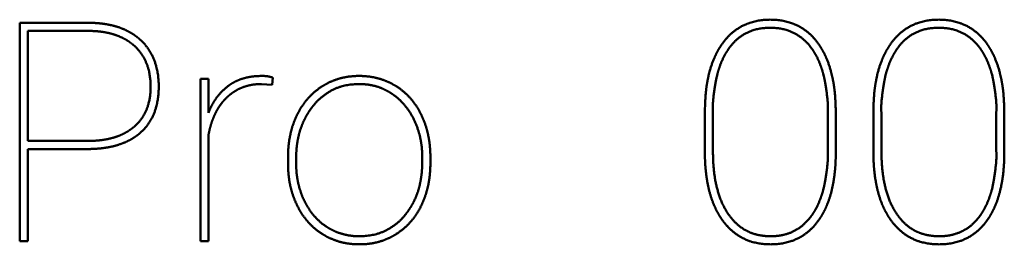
# Model space of a CAD drawing. Header units: millimetres. Extents: x 90 to 4365, y 90 to 12186.
# Tile 15 of 21: x 2227 to 2285, y 2284 to 2297. Entities that reach past the tile are written whole.
import ezdxf

# ---------------------------------------------------------------- set-up
doc = ezdxf.new("R2010")
doc.units = ezdxf.units.MM
doc.header["$LTSCALE"] = 15
doc.layers.add('Visible (ISO)', color=7, linetype='Continuous', lineweight=50)

msp = doc.modelspace()

# ---------------------------------------------------------------- linework, layer by layer
at = {"layer": 'Visible (ISO)'}
for p, q in [((2227.09, 2296.83), (2231.087, 2296.83)), ((2227.09, 2284.039), (2227.09, 2296.83)), ((2227.564, 2296.355), (2227.564, 2289.916)), ((2231.087, 2296.355), (2227.564, 2296.355)), ((2241.893, 2293.621), (2241.84, 2293.193)), ((2237.65, 2284.039), (2237.65, 2293.544)), ((2237.65, 2293.544), (2238.124, 2293.544)), ((2238.124, 2293.544), (2238.124, 2291.567)), ((2241.84, 2293.193), (2241.225, 2293.245)), ((2267.132, 2289.292), (2267.132, 2291.611)), ((2267.606, 2291.567), (2267.606, 2289.275)), ((2274.309, 2289.318), (2274.309, 2291.611)), ((2274.784, 2291.576), (2274.784, 2289.257)), ((2276.98, 2289.292), (2276.98, 2291.611)), ((2277.454, 2291.567), (2277.454, 2289.275)), ((2284.158, 2289.318), (2284.158, 2291.611)), ((2284.632, 2291.576), (2284.632, 2289.257)), ((2238.124, 2290.262), (2238.124, 2284.039)), ((2227.564, 2289.916), (2231.087, 2289.916)), ((2227.564, 2289.442), (2227.564, 2284.039)), ((2231.149, 2289.442), (2227.564, 2289.442)), ((2251.091, 2289.029), (2251.091, 2288.607)), ((2242.771, 2288.554), (2242.771, 2288.976)), ((2243.246, 2288.888), (2243.246, 2288.607)), ((2250.616, 2288.704), (2250.616, 2288.976)), ((2227.564, 2284.039), (2227.09, 2284.039)), ((2238.124, 2284.039), (2237.65, 2284.039))]:
    msp.add_line(p, q, dxfattribs=at)
for points, knots in [([(2231.087, 2296.83), (2231.398, 2296.83), (2231.813, 2296.807), (2232.312, 2296.735), (2232.867, 2296.578), (2233.357, 2296.387), (2233.716, 2296.181), (2233.967, 2295.991), (2234.131, 2295.841)], [-1, -1, -1, -1, -1, -0.664651, -0.537408, -0.413953, -0.29351, 0, 0, 0, 0, 0]), ([(2268.138, 2295.587), (2268.441, 2296.023), (2268.967, 2296.528), (2269.762, 2296.934), (2270.953, 2297.049), (2272.152, 2296.934), (2272.946, 2296.528), (2273.475, 2296.023), (2273.778, 2295.587)], [-1, -1, -1, -1, -1, -0.688807, -0.563153, -0.437213, -0.311475, 0, 0, 0, 0, 0]), ([(2273.435, 2295.24), (2273.172, 2295.637), (2272.712, 2296.097), (2272.01, 2296.467), (2270.952, 2296.572), (2269.889, 2296.466), (2269.191, 2296.095), (2268.731, 2295.633), (2268.472, 2295.235)], [-1, -1, -1, -1, -1, -0.688335, -0.5628, -0.437078, -0.311544, 0, 0, 0, 0, 0]), ([(2277.986, 2295.587), (2278.289, 2296.023), (2278.815, 2296.528), (2279.611, 2296.934), (2280.801, 2297.049), (2282, 2296.934), (2282.794, 2296.528), (2283.323, 2296.023), (2283.626, 2295.587)], [-1, -1, -1, -1, -1, -0.688806, -0.563152, -0.437213, -0.311475, 0, 0, 0, 0, 0]), ([(2283.284, 2295.24), (2283.02, 2295.637), (2282.56, 2296.097), (2281.859, 2296.467), (2280.8, 2296.572), (2279.737, 2296.466), (2279.039, 2296.095), (2278.579, 2295.633), (2278.32, 2295.235)], [-1, -1, -1, -1, -1, -0.688335, -0.5628, -0.437078, -0.311544, 0, 0, 0, 0, 0]), ([(2233.78, 2295.49), (2233.634, 2295.621), (2233.412, 2295.787), (2233.095, 2295.967), (2232.661, 2296.134), (2232.17, 2296.272), (2231.729, 2296.335), (2231.362, 2296.355), (2231.087, 2296.355)], [-1, -1, -1, -1, -1, -0.706743, -0.586316, -0.462837, -0.335541, 0, 0, 0, 0, 0]), ([(2233.78, 2290.75), (2234.077, 2291.006), (2234.416, 2291.44), (2234.688, 2292.104), (2234.766, 2293.07), (2234.689, 2294.091), (2234.42, 2294.761), (2234.079, 2295.226), (2233.78, 2295.49)], [-1, -1, -1, -1, -1, -0.695099, -0.567658, -0.438575, -0.309948, 0, 0, 0, 0, 0]), ([(2234.131, 2295.841), (2234.469, 2295.539), (2234.853, 2295.014), (2235.157, 2294.242), (2235.243, 2293.091), (2235.157, 2291.963), (2234.861, 2291.203), (2234.486, 2290.698), (2234.158, 2290.408)], [-1, -1, -1, -1, -1, -0.69087, -0.562055, -0.432473, -0.30448, 0, 0, 0, 0, 0]), ([(2267.132, 2291.611), (2267.153, 2292.535), (2267.201, 2293.003), (2267.314, 2293.694), (2267.584, 2294.574), (2267.793, 2295.044), (2267.986, 2295.37), (2268.138, 2295.587)], [-1, -1, -1, -1, -1, -0.578094, -0.443161, -0.312624, 0, 0, 0, 0, 0]), ([(2273.778, 2295.587), (2273.93, 2295.37), (2274.122, 2295.043), (2274.331, 2294.571), (2274.601, 2293.685), (2274.715, 2292.986), (2274.762, 2292.513), (2274.784, 2291.576)], [-1, -1, -1, -1, -1, -0.688308, -0.557892, -0.422911, 0, 0, 0, 0, 0]), ([(2276.98, 2291.611), (2277.002, 2292.536), (2277.049, 2293.003), (2277.163, 2293.694), (2277.432, 2294.574), (2277.641, 2295.044), (2277.834, 2295.37), (2277.986, 2295.587)], [-1, -1, -1, -1, -1, -0.578074, -0.443143, -0.31261, 0, 0, 0, 0, 0]), ([(2283.626, 2295.587), (2283.778, 2295.37), (2283.971, 2295.043), (2284.179, 2294.571), (2284.449, 2293.685), (2284.563, 2292.987), (2284.61, 2292.513), (2284.632, 2291.576)], [-1, -1, -1, -1, -1, -0.688322, -0.557909, -0.422929, 0, 0, 0, 0, 0]), ([(2268.472, 2295.235), (2268.34, 2295.029), (2268.173, 2294.749), (2267.877, 2293.983), (2267.737, 2293.391), (2267.536, 2291.926), (2267.606, 2291.567)], [-1, -1, -1, -1, -1, -0.662131, -0.503585, 0, 0, 0, 0, 0]), ([(2274.309, 2291.611), (2274.38, 2291.966), (2274.176, 2293.409), (2274.036, 2293.995), (2273.737, 2294.755), (2273.569, 2295.034), (2273.435, 2295.24)], [-1, -1, -1, -1, -1, -0.497621, -0.339003, 0, 0, 0, 0, 0]), ([(2278.32, 2295.235), (2278.188, 2295.029), (2278.021, 2294.749), (2277.725, 2293.983), (2277.585, 2293.391), (2277.384, 2291.926), (2277.454, 2291.567)], [-1, -1, -1, -1, -1, -0.662171, -0.503628, 0, 0, 0, 0, 0]), ([(2284.158, 2291.611), (2284.228, 2291.966), (2284.024, 2293.41), (2283.884, 2293.995), (2283.585, 2294.755), (2283.417, 2295.034), (2283.284, 2295.24)], [-1, -1, -1, -1, -1, -0.497582, -0.338967, 0, 0, 0, 0, 0]), ([(2239.284, 2293.14), (2239.408, 2293.232), (2239.587, 2293.348), (2239.846, 2293.473), (2240.181, 2293.587), (2240.475, 2293.655), (2240.814, 2293.714), (2241.571, 2293.743), (2241.661, 2293.682), (2241.893, 2293.621)], [-1, -1, -1, -1, -1, -0.747129, -0.64427, -0.539612, -0.42291, -0.301191, 0, 0, 0, 0, 0]), ([(2244.77, 2293.113), (2245.064, 2293.302), (2245.511, 2293.514), (2246.115, 2293.684), (2246.924, 2293.735), (2247.727, 2293.686), (2248.332, 2293.52), (2248.776, 2293.315), (2249.07, 2293.131)], [-1, -1, -1, -1, -1, -0.6888, -0.562588, -0.436084, -0.310051, 0, 0, 0, 0, 0]), ([(2241.225, 2293.245), (2241.036, 2293.245), (2240.779, 2293.228), (2240.464, 2293.172), (2240.104, 2293.052), (2239.764, 2292.899), (2239.508, 2292.734), (2239.322, 2292.581), (2239.196, 2292.46)], [-1, -1, -1, -1, -1, -0.680402, -0.555874, -0.432584, -0.309671, 0, 0, 0, 0, 0]), ([(2248.828, 2292.688), (2248.557, 2292.86), (2248.194, 2293.061), (2247.579, 2293.217), (2246.905, 2293.267), (2245.753, 2293.164), (2245.142, 2292.814), (2244.558, 2292.388), (2244.274, 2292.007)], [-1, -1, -1, -1, -1, -0.720829, -0.601296, -0.475607, -0.344112, 0, 0, 0, 0, 0]), ([(2250.616, 2288.976), (2250.617, 2289.343), (2250.572, 2289.849), (2250.436, 2290.462), (2250.14, 2291.172), (2249.785, 2291.806), (2249.417, 2292.236), (2249.085, 2292.517), (2248.828, 2292.688)], [-1, -1, -1, -1, -1, -0.676428, -0.549343, -0.424113, -0.300859, 0, 0, 0, 0, 0]), ([(2239.196, 2292.46), (2239.071, 2292.34), (2238.908, 2292.159), (2238.72, 2291.899), (2238.526, 2291.543), (2238.348, 2291.144), (2238.234, 2290.785), (2238.164, 2290.486), (2238.124, 2290.262)], [-1, -1, -1, -1, -1, -0.703365, -0.58198, -0.45808, -0.331115, 0, 0, 0, 0, 0]), ([(2244.274, 2292.007), (2244.116, 2291.817), (2243.917, 2291.535), (2243.701, 2291.146), (2243.502, 2290.63), (2243.343, 2290.072), (2243.269, 2289.583), (2243.246, 2289.183), (2243.246, 2288.888)], [-1, -1, -1, -1, -1, -0.696944, -0.574766, -0.451121, -0.325329, 0, 0, 0, 0, 0]), ([(2231.087, 2289.916), (2231.363, 2289.916), (2231.73, 2289.936), (2232.172, 2289.997), (2232.663, 2290.13), (2233.096, 2290.291), (2233.413, 2290.465), (2233.634, 2290.624), (2233.78, 2290.75)], [-1, -1, -1, -1, -1, -0.663377, -0.535829, -0.412266, -0.291967, 0, 0, 0, 0, 0]), ([(2234.158, 2290.408), (2233.998, 2290.265), (2233.754, 2290.084), (2233.403, 2289.887), (2232.921, 2289.702), (2232.371, 2289.546), (2231.874, 2289.472), (2231.46, 2289.445), (2231.149, 2289.442)], [-1, -1, -1, -1, -1, -0.709094, -0.588962, -0.465392, -0.337667, 0, 0, 0, 0, 0]), ([(2268.151, 2285.286), (2267.997, 2285.501), (2267.802, 2285.829), (2267.591, 2286.297), (2267.395, 2286.936), (2267.231, 2287.669), (2267.156, 2288.329), (2267.132, 2288.879), (2267.132, 2289.292)], [-1, -1, -1, -1, -1, -0.713596, -0.593816, -0.469862, -0.341211, 0, 0, 0, 0, 0]), ([(2267.606, 2289.275), (2267.607, 2288.697), (2267.656, 2287.947), (2267.815, 2287.078), (2268.167, 2286.182), (2268.474, 2285.642), (2268.83, 2285.195), (2269.229, 2284.845), (2269.674, 2284.584), (2270.165, 2284.412), (2270.694, 2284.33), (2271.273, 2284.331), (2271.801, 2284.417), (2272.474, 2284.658), (2272.94, 2285.004), (2273.247, 2285.357), (2273.44, 2285.646)], [-1, -1, -1, -1, -1, -0.814193, -0.745883, -0.680927, -0.61884, -0.558973, -0.500522, -0.442335, -0.383257, -0.323605, -0.263977, -0.204969, -0.1469, 0, 0, 0, 0, 0]), ([(2273.44, 2285.646), (2273.572, 2285.853), (2273.74, 2286.134), (2274.038, 2286.902), (2274.178, 2287.495), (2274.38, 2288.959), (2274.309, 2289.318)], [-1, -1, -1, -1, -1, -0.661802, -0.503234, 0, 0, 0, 0, 0]), ([(2274.784, 2289.257), (2274.784, 2288.845), (2274.76, 2288.297), (2274.687, 2287.64), (2274.526, 2286.91), (2274.333, 2286.276), (2274.125, 2285.811), (2273.934, 2285.486), (2273.782, 2285.273)], [-1, -1, -1, -1, -1, -0.658245, -0.529495, -0.405528, -0.28583, 0, 0, 0, 0, 0]), ([(2277.999, 2285.286), (2277.845, 2285.501), (2277.65, 2285.829), (2277.439, 2286.297), (2277.243, 2286.936), (2277.079, 2287.669), (2277.004, 2288.329), (2276.98, 2288.879), (2276.98, 2289.292)], [-1, -1, -1, -1, -1, -0.713614, -0.593837, -0.469882, -0.341227, 0, 0, 0, 0, 0]), ([(2277.454, 2289.275), (2277.455, 2288.697), (2277.504, 2287.947), (2277.663, 2287.078), (2278.015, 2286.182), (2278.322, 2285.642), (2278.678, 2285.195), (2279.077, 2284.845), (2279.522, 2284.584), (2280.013, 2284.413), (2280.542, 2284.33), (2281.121, 2284.331), (2281.649, 2284.417), (2282.322, 2284.658), (2282.788, 2285.004), (2283.096, 2285.357), (2283.288, 2285.646)], [-1, -1, -1, -1, -1, -0.814198, -0.74589, -0.680934, -0.618847, -0.558979, -0.500527, -0.442339, -0.38326, -0.323606, -0.263978, -0.20497, -0.1469, 0, 0, 0, 0, 0]), ([(2283.288, 2285.646), (2283.421, 2285.853), (2283.588, 2286.134), (2283.886, 2286.902), (2284.026, 2287.495), (2284.228, 2288.959), (2284.158, 2289.318)], [-1, -1, -1, -1, -1, -0.661824, -0.503258, 0, 0, 0, 0, 0]), ([(2284.632, 2289.257), (2284.632, 2288.845), (2284.608, 2288.297), (2284.535, 2287.64), (2284.374, 2286.91), (2284.181, 2286.275), (2283.973, 2285.811), (2283.782, 2285.486), (2283.63, 2285.273)], [-1, -1, -1, -1, -1, -0.65824, -0.529488, -0.405522, -0.285824, 0, 0, 0, 0, 0]), ([(2249.593, 2285.559), (2249.75, 2285.745), (2249.948, 2286.023), (2250.162, 2286.411), (2250.36, 2286.928), (2250.52, 2287.493), (2250.593, 2287.992), (2250.616, 2288.4), (2250.616, 2288.704)], [-1, -1, -1, -1, -1, -0.699407, -0.57765, -0.454027, -0.327847, 0, 0, 0, 0, 0]), ([(2245.025, 2284.891), (2245.296, 2284.72), (2245.663, 2284.52), (2246.28, 2284.366), (2246.968, 2284.316), (2248.114, 2284.417), (2248.73, 2284.762), (2249.308, 2285.183), (2249.593, 2285.559)], [-1, -1, -1, -1, -1, -0.720276, -0.600286, -0.474263, -0.342724, 0, 0, 0, 0, 0]), ([(2273.782, 2285.273), (2273.481, 2284.842), (2272.955, 2284.343), (2272.164, 2283.943), (2270.973, 2283.828), (2269.785, 2283.942), (2268.988, 2284.348), (2268.459, 2284.851), (2268.151, 2285.286)], [-1, -1, -1, -1, -1, -0.689289, -0.563703, -0.437793, -0.312034, 0, 0, 0, 0, 0]), ([(2283.63, 2285.273), (2283.329, 2284.842), (2282.803, 2284.343), (2282.012, 2283.943), (2280.821, 2283.828), (2279.633, 2283.942), (2278.836, 2284.348), (2278.307, 2284.851), (2277.999, 2285.286)], [-1, -1, -1, -1, -1, -0.689289, -0.563703, -0.437793, -0.312034, 0, 0, 0, 0, 0]), ([(2249.101, 2284.469), (2248.806, 2284.281), (2248.36, 2284.069), (2247.754, 2283.898), (2246.946, 2283.848), (2246.136, 2283.898), (2245.53, 2284.065), (2245.083, 2284.274), (2244.787, 2284.46)], [-1, -1, -1, -1, -1, -0.689336, -0.563224, -0.43672, -0.310586, 0, 0, 0, 0, 0])]:
    msp.add_open_spline(points, degree=4, knots=knots, dxfattribs=at)
for points in [[(2238.124, 2291.567), (2238.313, 2292.053), (2238.568, 2292.484), (2238.894, 2292.848), (2239.284, 2293.14)], [(2243.294, 2291.423), (2243.551, 2291.956), (2243.882, 2292.423), (2244.292, 2292.81), (2244.77, 2293.113)], [(2249.07, 2293.131), (2249.546, 2292.836), (2249.957, 2292.455), (2250.29, 2291.992), (2250.55, 2291.462)], [(2242.771, 2288.976), (2242.771, 2289.641), (2242.854, 2290.276), (2243.029, 2290.873), (2243.294, 2291.423)], [(2250.55, 2291.462), (2250.82, 2290.915), (2250.999, 2290.322), (2251.087, 2289.69), (2251.091, 2289.029)], [(2243.307, 2286.134), (2243.04, 2286.679), (2242.862, 2287.269), (2242.776, 2287.897), (2242.771, 2288.554)], [(2243.246, 2288.607), (2243.246, 2288.024), (2243.321, 2287.463), (2243.479, 2286.93), (2243.716, 2286.433)], [(2251.091, 2288.607), (2251.091, 2287.938), (2251.009, 2287.302), (2250.836, 2286.705), (2250.572, 2286.156)], [(2243.716, 2286.433), (2243.946, 2285.948), (2244.24, 2285.523), (2244.603, 2285.169), (2245.025, 2284.891)], [(2250.572, 2286.156), (2250.318, 2285.624), (2249.988, 2285.158), (2249.578, 2284.772), (2249.101, 2284.469)], [(2244.787, 2284.46), (2244.31, 2284.76), (2243.899, 2285.142), (2243.566, 2285.605), (2243.307, 2286.134)]]:
    msp.add_open_spline(points, degree=4, dxfattribs=at)

doc.saveas('drawing.dxf')
